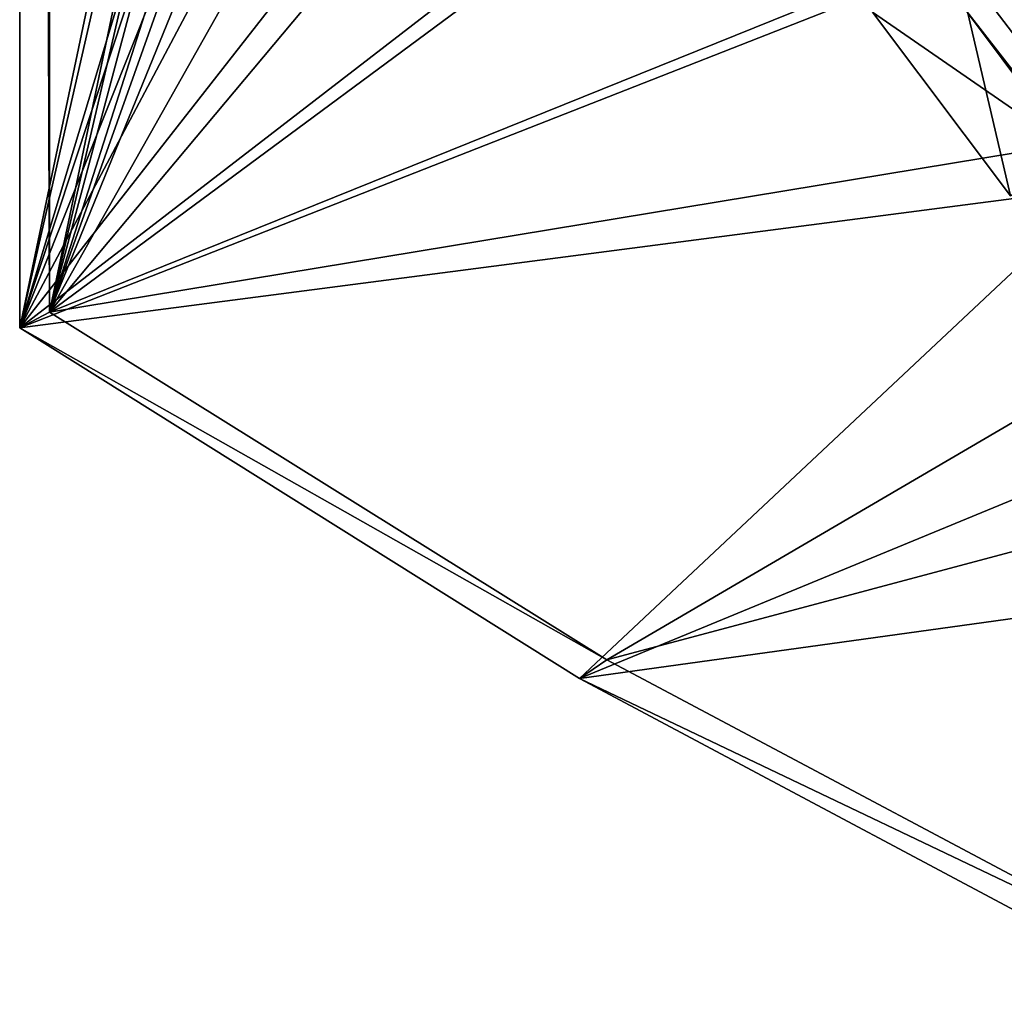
# Model space of a CAD drawing. Header units: metres. Extents: x 0 to 1501, y -1015 to 0.
# Tile 1 of 107: x 0 to 99, y -917 to -819. Entities that reach past the tile are written whole.
import ezdxf

# ---------------------------------------------------------------- set-up
doc = ezdxf.new("R2010")
doc.units = ezdxf.units.M

msp = doc.modelspace()

# ---------------------------------------------------------------- linework, layer by layer
at = {"layer": 'None'}
for points in [[(0, -850), (78.854172, -474.309357), (0, 0)], [(0, 0, -45), (0, -850, -45), (0, 0)], [(0, -850, -45), (0, -850), (0, 0)], [(0, -850, -45), (0, 0, -45), (3, -848.404846, -45)], [(0, 0, -45), (3, -3, -45), (3, -848.404846, -45)], [(3, -3, -3), (74.848244, -506.518768, -3), (3, -848.404846, -3)], [(3, -848.404846, -45), (3, -3, -45), (3, -848.404846, -3)], [(3, -3, -45), (3, -3, -3), (3, -848.404846, -3)], [(76.175674, -516.292725), (78.854172, -474.309357), (0, -850)], [(74.848244, -506.518768, -3), (73.756546, -544.023193, -3), (3, -848.404846, -3)], [(59.281075, -653.599243), (76.175674, -516.292725), (0, -850)], [(3, -848.404846, -3), (73.756546, -544.023193, -3), (74.227745, -581.540527, -3)], [(74.227745, -581.540527, -3), (76.2612, -619.005676, -3), (3, -848.404846, -3)], [(76.2612, -619.005676, -3), (78.014343, -637.679749, -3), (3, -848.404846, -3)], [(3, -848.404846, -3), (78.014343, -637.679749, -3), (81.38134, -656.13446, -3)], [(55.861668, -681.325684), (59.281075, -653.599243), (0, -850)], [(81.38134, -656.13446, -3), (90.984039, -692.390259, -3), (3, -848.404846, -3)], [(56.082321, -709.261353), (55.861668, -681.325684), (0, -850)], [(90.984039, -692.390259, -3), (104.320679, -727.444885, -3), (3, -848.404846, -3)], [(0, -850), (59.939278, -736.930359), (56.082321, -709.261353)], [(3, -848.404846, -3), (104.320679, -727.444885, -3), (121.245834, -760.914734, -3)], [(67.366844, -763.86145), (59.939278, -736.930359), (0, -850)], [(121.245834, -760.914734, -3), (141.574051, -792.433899, -3), (3, -848.404846, -3)], [(78.238495, -789.595764), (67.366844, -763.86145), (0, -850)], [(0, -850), (92.369057, -813.695129), (78.238495, -789.595764)], [(3, -848.404846, -3), (141.574051, -792.433899, -3), (165.082336, -821.658081, -3)], [(109.517822, -835.748901), (92.369057, -813.695129), (0, -850)], [(127.778053, -818.55603, 52.896713), (92.369057, -813.695129), (109.517822, -835.748901)], [(59.331764, -883.562622, -3), (3, -848.404846, -3), (165.082336, -821.658081, -3)], [(59.331764, -883.562622, -3), (165.082336, -821.658081, -3), (191.513031, -848.268494, -3)], [(56.569527, -885.431091), (109.517822, -835.748901), (0, -850)], [(129.3927, -855.381531), (109.517822, -835.748901), (56.569527, -885.431091)], [(59.331764, -883.562622, -45), (0, -850, -45), (3, -848.404846, -45)], [(59.331764, -883.562622, -45), (3, -848.404846, -45), (59.331764, -883.562622, -3)], [(3, -848.404846, -45), (3, -848.404846, -3), (59.331764, -883.562622, -3)], [(117.960213, -914.740234, -3), (59.331764, -883.562622, -3), (191.513031, -848.268494, -3)], [(0, -850, -45), (56.569527, -885.431091, -45), (0, -850)], [(56.569527, -885.431091, -45), (56.569527, -885.431091), (0, -850)], [(56.569527, -885.431091, -45), (0, -850, -45), (59.331764, -883.562622, -45)], [(151.655151, -872.258484), (129.3927, -855.381531), (56.569527, -885.431091)], [(56.569527, -885.431091), (115.458611, -916.856384), (151.655151, -872.258484)], [(117.960213, -914.740234, -45), (56.569527, -885.431091, -45), (59.331764, -883.562622, -45)], [(117.960213, -914.740234, -45), (59.331764, -883.562622, -45), (117.960213, -914.740234, -3)], [(59.331764, -883.562622, -45), (59.331764, -883.562622, -3), (117.960213, -914.740234, -3)], [(56.569527, -885.431091, -45), (115.458611, -916.856384, -45), (56.569527, -885.431091)], [(115.458611, -916.856384, -45), (115.458611, -916.856384), (56.569527, -885.431091)], [(115.458611, -916.856384, -45), (56.569527, -885.431091, -45), (117.960213, -914.740234, -45)]]:
    msp.add_3dface(points, dxfattribs=at)
at = {"layer": 'None012'}
for points in [[(114.24334, -799.307434, 53.499901), (129.770676, -820.036438, 52.501076), (94.479424, -812.534607, 2.499999)], [(105.959526, -831.77417, 89.349136), (100.977615, -808.185608, 90.499451), (92.578415, -813.806824, 90.499458)], [(100.128059, -836.653137, 2.5), (86.180145, -818.088928, 2.5), (94.479424, -812.534607, 2.499999)], [(129.770676, -820.036438, 52.501076), (110.224907, -833.11792, 2.499999), (94.479424, -812.534607, 2.499999)], [(110.224907, -833.11792, 2.499999), (100.128059, -836.653137, 2.5), (94.479424, -812.534607, 2.499999)], [(105.959526, -831.77417, 89.349136), (92.578415, -813.806824, 90.499458), (86.180145, -818.088928, 2.5)], [(100.128059, -836.653137, 2.5), (105.959526, -831.77417, 89.349136), (86.180145, -818.088928, 2.5)]]:
    msp.add_3dface(points, dxfattribs=at)

doc.saveas('drawing.dxf')
